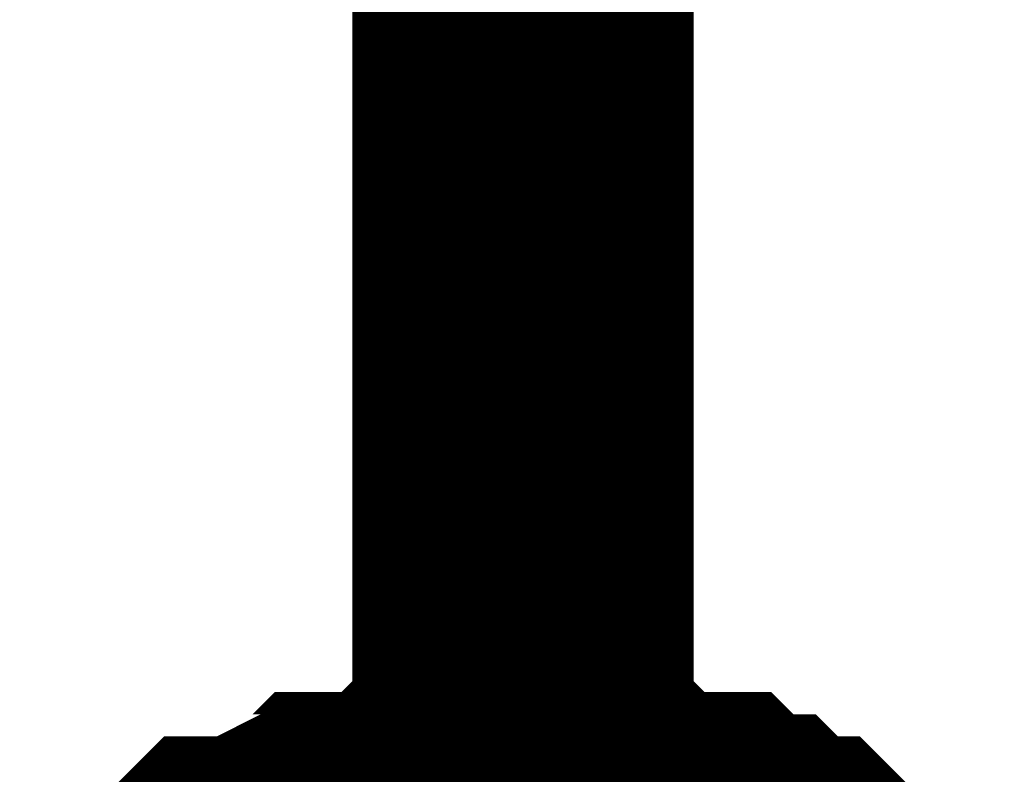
# Model space of a CAD drawing. Header units: inches. Extents: x 0 to 292, y 0 to 193.
# Tile 41 of 155: x 156.032 to 156.896, y 67.868 to 68.531. Entities that reach past the tile are written whole.
import ezdxf

# ---------------------------------------------------------------- set-up
doc = ezdxf.new("R2010")
doc.units = ezdxf.units.IN
doc.layers.add('Sheet', color=255, linetype='Continuous')

msp = doc.modelspace()

# ---------------------------------------------------------------- linework, layer by layer
at = {"layer": 'Sheet'}
for points in [[(156.47379, 69.83666, 0.29972, 0.29972, 0), (156.47379, 67.30282, 0.29972, 0.29972, 0)], [(156.18154, 67.71213, 0.29972, 0.29972, 0), (156.20102, 67.73162, 0.29972, 0.29972, 0), (156.2205, 67.75111, 0.29972, 0.29972, 0), (156.23999, 67.75111, 0.29972, 0.29972, 0), (156.27896, 67.77061, 0.29972, 0.29972, 0), (156.29844, 67.77061, 0.29972, 0.29972, 0), (156.31792, 67.7901, 0.29972, 0.29972, 0), (156.33741, 67.7901, 0.29972, 0.29972, 0), (156.37637, 67.7901, 0.29972, 0.29972, 0), (156.39586, 67.80959, 0.29972, 0.29972, 0), (156.41534, 67.80959, 0.29972, 0.29972, 0), (156.45431, 67.80959, 0.29972, 0.29972, 0), (156.47379, 67.80959, 0.29972, 0.29972, 0)], [(156.18154, 67.71213, 0.29972, 0.29972, 0), (156.20102, 67.73162, 0.29972, 0.29972, 0), (156.2205, 67.75111, 0.29972, 0.29972, 0), (156.23999, 67.75111, 0.29972, 0.29972, 0), (156.27896, 67.77061, 0.29972, 0.29972, 0), (156.29844, 67.77061, 0.29972, 0.29972, 0), (156.31792, 67.7901, 0.29972, 0.29972, 0), (156.33741, 67.7901, 0.29972, 0.29972, 0), (156.37637, 67.7901, 0.29972, 0.29972, 0), (156.39586, 67.80959, 0.29972, 0.29972, 0), (156.41534, 67.80959, 0.29972, 0.29972, 0), (156.45431, 67.80959, 0.29972, 0.29972, 0), (156.47379, 67.80959, 0.29972, 0.29972, 0)], [(156.18154, 67.71213, 0.29972, 0.29972, 0), (156.20102, 67.73162, 0.29972, 0.29972, 0), (156.2205, 67.75111, 0.29972, 0.29972, 0), (156.23999, 67.75111, 0.29972, 0.29972, 0), (156.27896, 67.77061, 0.29972, 0.29972, 0), (156.29844, 67.77061, 0.29972, 0.29972, 0), (156.31792, 67.7901, 0.29972, 0.29972, 0), (156.33741, 67.7901, 0.29972, 0.29972, 0), (156.37637, 67.7901, 0.29972, 0.29972, 0), (156.39586, 67.80959, 0.29972, 0.29972, 0), (156.41534, 67.80959, 0.29972, 0.29972, 0), (156.45431, 67.80959, 0.29972, 0.29972, 0), (156.47379, 67.80959, 0.29972, 0.29972, 0)], [(156.18154, 67.71213, 0.29972, 0.29972, 0), (156.20102, 67.73162, 0.29972, 0.29972, 0), (156.2205, 67.75111, 0.29972, 0.29972, 0), (156.23999, 67.75111, 0.29972, 0.29972, 0), (156.27896, 67.77061, 0.29972, 0.29972, 0), (156.29844, 67.77061, 0.29972, 0.29972, 0), (156.31792, 67.7901, 0.29972, 0.29972, 0), (156.33741, 67.7901, 0.29972, 0.29972, 0), (156.37637, 67.7901, 0.29972, 0.29972, 0), (156.39586, 67.80959, 0.29972, 0.29972, 0), (156.41534, 67.80959, 0.29972, 0.29972, 0), (156.45431, 67.80959, 0.29972, 0.29972, 0), (156.47379, 67.80959, 0.29972, 0.29972, 0)], [(156.18154, 67.71213, 0.29972, 0.29972, 0), (156.20102, 67.73162, 0.29972, 0.29972, 0), (156.2205, 67.75111, 0.29972, 0.29972, 0), (156.23999, 67.75111, 0.29972, 0.29972, 0), (156.27896, 67.77061, 0.29972, 0.29972, 0), (156.29844, 67.77061, 0.29972, 0.29972, 0), (156.31792, 67.7901, 0.29972, 0.29972, 0), (156.33741, 67.7901, 0.29972, 0.29972, 0), (156.37637, 67.7901, 0.29972, 0.29972, 0), (156.39586, 67.80959, 0.29972, 0.29972, 0), (156.41534, 67.80959, 0.29972, 0.29972, 0), (156.45431, 67.80959, 0.29972, 0.29972, 0), (156.47379, 67.80959, 0.29972, 0.29972, 0)], [(156.18154, 67.71213, 0.29972, 0.29972, 0), (156.20102, 67.73162, 0.29972, 0.29972, 0), (156.2205, 67.75111, 0.29972, 0.29972, 0), (156.23999, 67.75111, 0.29972, 0.29972, 0), (156.27896, 67.77061, 0.29972, 0.29972, 0), (156.29844, 67.77061, 0.29972, 0.29972, 0), (156.31792, 67.7901, 0.29972, 0.29972, 0), (156.33741, 67.7901, 0.29972, 0.29972, 0), (156.37637, 67.7901, 0.29972, 0.29972, 0), (156.39586, 67.80959, 0.29972, 0.29972, 0), (156.41534, 67.80959, 0.29972, 0.29972, 0), (156.45431, 67.80959, 0.29972, 0.29972, 0), (156.47379, 67.80959, 0.29972, 0.29972, 0)], [(156.18154, 67.71213, 0.29972, 0.29972, 0), (156.20102, 67.73162, 0.29972, 0.29972, 0), (156.2205, 67.75111, 0.29972, 0.29972, 0), (156.23999, 67.75111, 0.29972, 0.29972, 0), (156.27896, 67.77061, 0.29972, 0.29972, 0), (156.29844, 67.77061, 0.29972, 0.29972, 0), (156.31792, 67.7901, 0.29972, 0.29972, 0), (156.33741, 67.7901, 0.29972, 0.29972, 0), (156.37637, 67.7901, 0.29972, 0.29972, 0), (156.39586, 67.80959, 0.29972, 0.29972, 0), (156.41534, 67.80959, 0.29972, 0.29972, 0), (156.45431, 67.80959, 0.29972, 0.29972, 0), (156.47379, 67.80959, 0.29972, 0.29972, 0)], [(156.47379, 67.80959, 0.29972, 0.29972, 0), (156.47379, 67.80959, 0.29972, 0.29972, 0)], [(156.47379, 67.80959, 0.29972, 0.29972, 0), (156.49328, 67.80959, 0.29972, 0.29972, 0), (156.53224, 67.80959, 0.29972, 0.29972, 0), (156.55173, 67.80959, 0.29972, 0.29972, 0), (156.57121, 67.7901, 0.29972, 0.29972, 0), (156.5907, 67.7901, 0.29972, 0.29972, 0), (156.62966, 67.7901, 0.29972, 0.29972, 0), (156.64915, 67.77061, 0.29972, 0.29972, 0), (156.66863, 67.77061, 0.29972, 0.29972, 0), (156.68811, 67.75111, 0.29972, 0.29972, 0), (156.7076, 67.75111, 0.29972, 0.29972, 0), (156.72708, 67.73162, 0.29972, 0.29972, 0), (156.74656, 67.71213, 0.29972, 0.29972, 0)], [(156.47379, 67.80959, 0.29972, 0.29972, 0), (156.47379, 67.80959, 0.29972, 0.29972, 0)], [(156.47379, 67.80959, 0.29972, 0.29972, 0), (156.49328, 67.80959, 0.29972, 0.29972, 0), (156.53224, 67.80959, 0.29972, 0.29972, 0), (156.55173, 67.80959, 0.29972, 0.29972, 0), (156.57121, 67.7901, 0.29972, 0.29972, 0), (156.5907, 67.7901, 0.29972, 0.29972, 0), (156.62966, 67.7901, 0.29972, 0.29972, 0), (156.64915, 67.77061, 0.29972, 0.29972, 0), (156.66863, 67.77061, 0.29972, 0.29972, 0), (156.68811, 67.75111, 0.29972, 0.29972, 0), (156.7076, 67.75111, 0.29972, 0.29972, 0), (156.72708, 67.73162, 0.29972, 0.29972, 0), (156.74656, 67.71213, 0.29972, 0.29972, 0)], [(156.47379, 67.80959, 0.29972, 0.29972, 0), (156.47379, 67.80959, 0.29972, 0.29972, 0)], [(156.47379, 67.80959, 0.29972, 0.29972, 0), (156.49328, 67.80959, 0.29972, 0.29972, 0), (156.53224, 67.80959, 0.29972, 0.29972, 0), (156.55173, 67.80959, 0.29972, 0.29972, 0), (156.57121, 67.7901, 0.29972, 0.29972, 0), (156.5907, 67.7901, 0.29972, 0.29972, 0), (156.62966, 67.7901, 0.29972, 0.29972, 0), (156.64915, 67.77061, 0.29972, 0.29972, 0), (156.66863, 67.77061, 0.29972, 0.29972, 0), (156.68811, 67.75111, 0.29972, 0.29972, 0), (156.7076, 67.75111, 0.29972, 0.29972, 0), (156.72708, 67.73162, 0.29972, 0.29972, 0), (156.74656, 67.71213, 0.29972, 0.29972, 0)], [(156.47379, 67.80959, 0.29972, 0.29972, 0), (156.47379, 67.80959, 0.29972, 0.29972, 0)], [(156.47379, 67.80959, 0.29972, 0.29972, 0), (156.49328, 67.80959, 0.29972, 0.29972, 0), (156.53224, 67.80959, 0.29972, 0.29972, 0), (156.55173, 67.80959, 0.29972, 0.29972, 0), (156.57121, 67.7901, 0.29972, 0.29972, 0), (156.5907, 67.7901, 0.29972, 0.29972, 0), (156.62966, 67.7901, 0.29972, 0.29972, 0), (156.64915, 67.77061, 0.29972, 0.29972, 0), (156.66863, 67.77061, 0.29972, 0.29972, 0), (156.68811, 67.75111, 0.29972, 0.29972, 0), (156.7076, 67.75111, 0.29972, 0.29972, 0), (156.72708, 67.73162, 0.29972, 0.29972, 0), (156.74656, 67.71213, 0.29972, 0.29972, 0)], [(156.47379, 67.80959, 0.29972, 0.29972, 0), (156.47379, 67.80959, 0.29972, 0.29972, 0)], [(156.47379, 67.80959, 0.29972, 0.29972, 0), (156.49328, 67.80959, 0.29972, 0.29972, 0), (156.53224, 67.80959, 0.29972, 0.29972, 0), (156.55173, 67.80959, 0.29972, 0.29972, 0), (156.57121, 67.7901, 0.29972, 0.29972, 0), (156.5907, 67.7901, 0.29972, 0.29972, 0), (156.62966, 67.7901, 0.29972, 0.29972, 0), (156.64915, 67.77061, 0.29972, 0.29972, 0), (156.66863, 67.77061, 0.29972, 0.29972, 0), (156.68811, 67.75111, 0.29972, 0.29972, 0), (156.7076, 67.75111, 0.29972, 0.29972, 0), (156.72708, 67.73162, 0.29972, 0.29972, 0), (156.74656, 67.71213, 0.29972, 0.29972, 0)], [(156.47379, 67.80959, 0.29972, 0.29972, 0), (156.47379, 67.80959, 0.29972, 0.29972, 0)], [(156.47379, 67.80959, 0.29972, 0.29972, 0), (156.49328, 67.80959, 0.29972, 0.29972, 0), (156.53224, 67.80959, 0.29972, 0.29972, 0), (156.55173, 67.80959, 0.29972, 0.29972, 0), (156.57121, 67.7901, 0.29972, 0.29972, 0), (156.5907, 67.7901, 0.29972, 0.29972, 0), (156.62966, 67.7901, 0.29972, 0.29972, 0), (156.64915, 67.77061, 0.29972, 0.29972, 0), (156.66863, 67.77061, 0.29972, 0.29972, 0), (156.68811, 67.75111, 0.29972, 0.29972, 0), (156.7076, 67.75111, 0.29972, 0.29972, 0), (156.72708, 67.73162, 0.29972, 0.29972, 0), (156.74656, 67.71213, 0.29972, 0.29972, 0)], [(156.47379, 67.80959, 0.29972, 0.29972, 0), (156.47379, 67.80959, 0.29972, 0.29972, 0)], [(156.47379, 67.80959, 0.29972, 0.29972, 0), (156.49328, 67.80959, 0.29972, 0.29972, 0), (156.53224, 67.80959, 0.29972, 0.29972, 0), (156.55173, 67.80959, 0.29972, 0.29972, 0), (156.57121, 67.7901, 0.29972, 0.29972, 0), (156.5907, 67.7901, 0.29972, 0.29972, 0), (156.62966, 67.7901, 0.29972, 0.29972, 0), (156.64915, 67.77061, 0.29972, 0.29972, 0), (156.66863, 67.77061, 0.29972, 0.29972, 0), (156.68811, 67.75111, 0.29972, 0.29972, 0), (156.7076, 67.75111, 0.29972, 0.29972, 0), (156.72708, 67.73162, 0.29972, 0.29972, 0), (156.74656, 67.71213, 0.29972, 0.29972, 0)]]:
    msp.add_lwpolyline(points, format="xyseb", dxfattribs=at)

doc.saveas('drawing.dxf')
